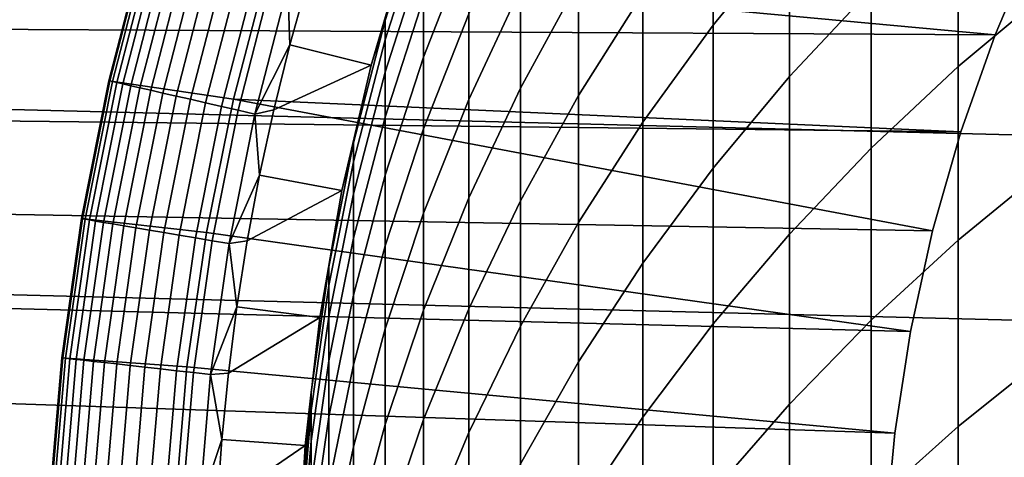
# Model space of a CAD drawing. Header units: metres. Extents: x -22 to 95, y -240 to 22.
# Tile 61 of 180: x -15.16 to -9.27, y 1.08 to 3.7. Entities that reach past the tile are written whole.
import ezdxf

# ---------------------------------------------------------------- set-up
doc = ezdxf.new("R2010")
doc.units = ezdxf.units.M
doc.layers.add('solid_10_151_013_XXX', color=7, linetype='CONTINUOUS')

msp = doc.modelspace()

# ---------------------------------------------------------------- linework, layer by layer
at = {"layer": 'solid_10_151_013_XXX'}
for points in [[(-21.297699, 5.514322), (21.54973, 4.428241), (21.746239, 3.33181), (-21.54973, 4.428241)], [(-11.010072, 3.670819, 262.700378), (-10.554725, 4.228424, 262.935242), (-10.554725, 5.01578, 260.956573), (-11.010072, 4.449257, 260.744141)], [(-9.545941, 3.422468, 267.310242), (-8.995679, 3.884293, 267.549744), (-8.995679, 4.855851, 265.581116), (-9.545941, 4.384847, 265.360229)], [(-13.421304, 4.788645, 136), (-9.084583, 4.179736, 136), (-9.324752, 3.612345, 136), (-13.672745, 4.014786, 136)], [(-10.554725, 3.362826, 264.880951), (-10.066169, 3.886649, 265.126587), (-10.066169, 4.761622, 263.159821), (-10.554725, 4.228424, 262.935242)], [(-12.163079, 3.293031, 258.145569), (-11.815516, 3.931882, 258.356506), (-11.815516, 4.536973, 256.393311), (-12.163079, 3.890222, 256.208008)], [(-11.815516, 3.249022, 260.294037), (-11.430777, 3.85972, 260.523041), (-11.430777, 4.551223, 258.561005), (-11.815516, 3.931882, 258.356506)], [(-12.742425, 3.479694, 251.992294), (-12.472374, 4.173148, 252.132355), (-12.472374, 4.529962, 250.16449), (-12.742425, 3.831475, 250.052185)], [(-21.54973, 4.428241), (21.746239, 3.33181), (21.887098, 2.225952), (-21.746239, 3.33181)], [(-12.742425, 4.419542, 244.169388), (-12.839263, 4.17173, 242.199997), (-13.056482, 3.431947, 242.199997), (-12.972383, 3.698627, 244.140656)], [(-12.972383, 3.582576, 246.08017), (-12.742425, 4.301774, 246.137619), (-12.742425, 4.419542, 244.169388), (-12.972383, 3.698627, 244.140656)], [(-11.430777, 3.090562, 262.455963), (-11.010072, 3.670819, 262.700378), (-11.010072, 4.449257, 260.744141), (-11.430777, 3.85972, 260.523041)], [(-12.472374, 3.225754, 256.017639), (-12.163079, 3.890222, 256.208008), (-12.163079, 4.40971, 254.248184), (-12.472374, 3.738182, 254.084442)], [(-10.066169, 2.933979, 267.056915), (-9.545941, 3.422468, 267.310242), (-9.545941, 4.384847, 265.360229), (-10.066169, 3.886649, 265.126587)], [(-12.972383, 3.38931, 248.013519), (-12.742425, 4.105647, 248.099579), (-12.742425, 4.301774, 246.137619), (-12.972383, 3.582576, 246.08017)], [(-9.324705, 3.612455, 135), (-9.084634, 4.179638, 135), (-20.066904, 4.191575, 135), (-20.168201, 3.673359, 135)], [(-11.010072, 2.815026, 264.624023), (-10.554725, 3.362826, 264.880951), (-10.554725, 4.228424, 262.935242), (-11.010072, 3.670819, 262.700378)], [(-14.623919, 3.337815, 136.199997), (-14.413759, 4.152534, 136.199997), (-14.413714, 4.152683, 135.199997), (-14.6239, 3.337882, 135.199997)], [(-14.618715, 3.336627, 136.303177), (-14.408631, 4.151055, 136.303177), (-14.413759, 4.152534, 136.199997), (-14.623919, 3.337815, 136.199997)], [(-13.879645, 3.227673, 135.199997), (-14.6239, 3.337882, 135.199997), (-14.413714, 4.152683, 135.199997), (-13.672745, 4.014786, 135.199997)], [(-14.602868, 3.333009, 136.406677), (-14.393012, 4.146555, 136.406677), (-14.408631, 4.151055, 136.303177), (-14.618715, 3.336627, 136.303177)], [(-14.576549, 3.327002, 136.507919), (-14.36707, 4.139082, 136.507919), (-14.393012, 4.146555, 136.406677), (-14.602868, 3.333009, 136.406677)], [(-14.540047, 3.318671, 136.605774), (-14.331093, 4.128717, 136.605774), (-14.36707, 4.139082, 136.507919), (-14.576549, 3.327002, 136.507919)], [(-14.493762, 3.308107, 136.699188), (-14.285474, 4.115574, 136.699188), (-14.331093, 4.128717, 136.605774), (-14.540047, 3.318671, 136.605774)], [(-13.056488, 3.431923, 137.199997), (-12.839265, 4.171717, 137.199997), (-13.434777, 3.937847, 137.199997), (-13.541876, 3.552102, 137.199997)], [(-13.056482, 3.431947, 242.199997), (-12.839263, 4.17173, 242.199997), (-12.839265, 4.171717, 137.199997), (-13.056488, 3.431923, 137.199997)], [(-12.742425, 3.050862, 253.91684), (-12.472374, 3.738182, 254.084442), (-12.472374, 4.173148, 252.132355), (-12.742425, 3.479694, 251.992294)], [(-9.324752, 3.612345, 136), (-9.084583, 4.179736, 136), (-9.084634, 4.179638, 135), (-9.324705, 3.612455, 135)], [(-14.438204, 3.295426, 136.787109), (-14.230714, 4.099798, 136.787109), (-14.285474, 4.115574, 136.699188), (-14.493762, 3.308107, 136.699188)], [(-14.373981, 3.280767, 136.868591), (-14.167415, 4.081562, 136.868591), (-14.230714, 4.099798, 136.787109), (-14.438204, 3.295426, 136.787109)], [(-14.3018, 3.264292, 136.942719), (-14.096271, 4.061066, 136.942719), (-14.167415, 4.081562, 136.868591), (-14.373981, 3.280767, 136.868591)], [(-12.972383, 3.119138, 249.937637), (-12.742425, 3.831475, 250.052185), (-12.742425, 4.105647, 248.099579), (-12.972383, 3.38931, 248.013519)], [(-14.222452, 3.246182, 137.008713), (-14.018063, 4.038534, 137.008713), (-14.096271, 4.061066, 136.942719), (-14.3018, 3.264292, 136.942719)], [(-14.136808, 3.226634, 137.065811), (-13.93365, 4.014215, 137.065811), (-14.018063, 4.038534, 137.008713), (-14.222452, 3.246182, 137.008713)], [(-14.04581, 3.205864, 137.113419), (-13.843959, 3.988376, 137.113419), (-13.93365, 4.014215, 137.065811), (-14.136808, 3.226634, 137.065811)], [(-13.672745, 4.014786, 136), (-13.879645, 3.227673, 136), (-13.879645, 3.227673, 135.199997), (-13.672745, 4.014786, 135.199997)], [(-13.672745, 4.014786, 136), (-9.324752, 3.612345, 136), (-9.529372, 3.031667, 136), (-13.879645, 3.227673, 136)], [(-13.950455, 3.1841, 137.150986), (-13.749973, 3.961299, 137.150986), (-13.843959, 3.988376, 137.113419), (-14.04581, 3.205864, 137.113419)], [(-13.851789, 3.161581, 137.178131), (-13.652727, 3.933283, 137.178131), (-13.749973, 3.961299, 137.150986), (-13.950455, 3.1841, 137.150986)], [(-13.750898, 3.138553, 137.194519), (-13.553286, 3.904634, 137.194519), (-13.652727, 3.933283, 137.178131), (-13.851789, 3.161581, 137.178131)], [(-13.750898, 3.138553, 137.194519), (-13.541876, 3.552102, 137.199997), (-13.553286, 3.904634, 137.194519)], [(-13.553286, 3.904634, 137.194519), (-13.541876, 3.552102, 137.199997), (-13.434777, 3.937847, 137.199997)], [(-12.472374, 2.63668, 257.928864), (-12.163079, 3.293031, 258.145569), (-12.163079, 3.890222, 256.208008), (-12.472374, 3.225754, 256.017639)], [(-12.163079, 2.619086, 260.0578), (-11.815516, 3.249022, 260.294037), (-11.815516, 3.931882, 258.356506), (-12.163079, 3.293031, 258.145569)], [(-10.554725, 2.420364, 266.790588), (-10.066169, 2.933979, 267.056915), (-10.066169, 3.886649, 265.126587), (-10.554725, 3.362826, 264.880951)], [(-12.972383, 2.772488, 251.849442), (-12.742425, 3.479694, 251.992294), (-12.742425, 3.831475, 250.052185), (-12.972383, 3.119138, 249.937637)], [(-11.815516, 2.489478, 262.202789), (-11.430777, 3.090562, 262.455963), (-11.430777, 3.85972, 260.523041), (-11.815516, 3.249022, 260.294037)], [(-9.545941, 2.383129, 269.220337), (-8.995679, 2.835042, 269.478058), (-8.995679, 3.884293, 267.549744), (-9.545941, 3.422468, 267.310242)], [(-12.742425, 2.54566, 255.822769), (-12.472374, 3.225754, 256.017639), (-12.472374, 3.738182, 254.084442), (-12.742425, 3.050862, 253.91684)], [(-9.529406, 3.031566, 135), (-9.324705, 3.612455, 135), (-20.168201, 3.673359, 135), (-20.2561, 3.152825, 135)], [(-12.972383, 3.698627, 244.140656), (-13.056482, 3.431947, 242.199997), (-13.231114, 2.680971, 242.199997), (-13.161527, 2.965961, 244.111465)], [(-13.161527, 2.851656, 246.021805), (-12.972383, 3.582576, 246.08017), (-12.972383, 3.698627, 244.140656), (-13.161527, 2.965961, 244.111465)], [(-11.430777, 2.244972, 264.356689), (-11.010072, 2.815026, 264.624023), (-11.010072, 3.670819, 262.700378), (-11.430777, 3.090562, 262.455963)], [(-9.529372, 3.031667, 136), (-9.324752, 3.612345, 136), (-9.324705, 3.612455, 135), (-9.529406, 3.031566, 135)], [(-13.750898, 3.138553, 137.194519), (-13.637868, 3.163625, 137.199997), (-13.541876, 3.552102, 137.199997)], [(-13.056488, 3.431923, 137.199997), (-13.541876, 3.552102, 137.199997), (-13.637868, 3.163625, 137.199997)], [(-13.161527, 2.661299, 247.926056), (-12.972383, 3.38931, 248.013519), (-12.972383, 3.582576, 246.08017), (-13.161527, 2.851656, 246.021805)], [(-12.972383, 2.349912, 253.745926), (-12.742425, 3.050862, 253.91684), (-12.742425, 3.479694, 251.992294), (-12.972383, 2.772488, 251.849442)], [(-13.231117, 2.680956, 137.199997), (-13.056488, 3.431923, 137.199997), (-13.637868, 3.163625, 137.199997), (-13.722733, 2.772423, 137.199997)], [(-13.231114, 2.680971, 242.199997), (-13.056482, 3.431947, 242.199997), (-13.056488, 3.431923, 137.199997), (-13.231117, 2.680956, 137.199997)], [(-10.066169, 1.905126, 268.947754), (-9.545941, 2.383129, 269.220337), (-9.545941, 3.422468, 267.310242), (-10.066169, 2.933979, 267.056915)], [(-13.161527, 2.395191, 249.821228), (-12.972383, 3.119138, 249.937637), (-12.972383, 3.38931, 248.013519), (-13.161527, 2.661299, 247.926056)], [(-11.010072, 1.883239, 266.512054), (-10.554725, 2.420364, 266.790588), (-10.554725, 3.362826, 264.880951), (-11.010072, 2.815026, 264.624023)], [(-21.746239, 3.33181), (21.887098, 2.225952), (21.971785, 1.1139), (-21.887098, 2.225952)], [(-14.788065, 2.512594, 136.199997), (-14.623919, 3.337815, 136.199997), (-14.6239, 3.337882, 135.199997), (-14.78809, 2.512457, 135.199997)], [(-14.041317, 2.429808, 135.199997), (-14.78809, 2.512457, 135.199997), (-14.6239, 3.337882, 135.199997), (-13.879645, 3.227673, 135.199997)], [(-14.782804, 2.511699, 136.303177), (-14.618715, 3.336627, 136.303177), (-14.623919, 3.337815, 136.199997), (-14.788065, 2.512594, 136.199997)], [(-14.766778, 2.508976, 136.406677), (-14.602868, 3.333009, 136.406677), (-14.618715, 3.336627, 136.303177), (-14.782804, 2.511699, 136.303177)], [(-14.740164, 2.504455, 136.507919), (-14.576549, 3.327002, 136.507919), (-14.602868, 3.333009, 136.406677), (-14.766778, 2.508976, 136.406677)], [(-14.703252, 2.498183, 136.605774), (-14.540047, 3.318671, 136.605774), (-14.576549, 3.327002, 136.507919), (-14.740164, 2.504455, 136.507919)], [(-14.656447, 2.490231, 136.699188), (-14.493762, 3.308107, 136.699188), (-14.540047, 3.318671, 136.605774), (-14.703252, 2.498183, 136.605774)], [(-14.600266, 2.480685, 136.787109), (-14.438204, 3.295426, 136.787109), (-14.493762, 3.308107, 136.699188), (-14.656447, 2.490231, 136.699188)], [(-14.535322, 2.469651, 136.868591), (-14.373981, 3.280767, 136.868591), (-14.438204, 3.295426, 136.787109), (-14.600266, 2.480685, 136.787109)], [(-14.462331, 2.457249, 136.942719), (-14.3018, 3.264292, 136.942719), (-14.373981, 3.280767, 136.868591), (-14.535322, 2.469651, 136.868591)], [(-14.382092, 2.443616, 137.008713), (-14.222452, 3.246182, 137.008713), (-14.3018, 3.264292, 136.942719), (-14.462331, 2.457249, 136.942719)], [(-14.295487, 2.428901, 137.065811), (-14.136808, 3.226634, 137.065811), (-14.222452, 3.246182, 137.008713), (-14.382092, 2.443616, 137.008713)], [(-12.472374, 1.971895, 259.815094), (-12.163079, 2.619086, 260.0578), (-12.163079, 3.293031, 258.145569), (-12.472374, 2.63668, 257.928864)], [(-12.163079, 1.869459, 261.94162), (-11.815516, 2.489478, 262.202789), (-11.815516, 3.249022, 260.294037), (-12.163079, 2.619086, 260.0578)], [(-14.203467, 2.413266, 137.113419), (-14.04581, 3.205864, 137.113419), (-14.136808, 3.226634, 137.065811), (-14.295487, 2.428901, 137.065811)], [(-14.107041, 2.396883, 137.150986), (-13.950455, 3.1841, 137.150986), (-14.04581, 3.205864, 137.113419), (-14.203467, 2.413266, 137.113419)], [(-14.007269, 2.379931, 137.178131), (-13.851789, 3.161581, 137.178131), (-13.950455, 3.1841, 137.150986), (-14.107041, 2.396883, 137.150986)], [(-13.879645, 3.227673, 136), (-14.041317, 2.429808, 136), (-14.041317, 2.429808, 135.199997), (-13.879645, 3.227673, 135.199997)], [(-13.879645, 3.227673, 136), (-9.697953, 2.439192, 136), (-9.829755, 1.837378, 136), (-14.041317, 2.429808, 136)], [(-13.879645, 3.227673, 136), (-9.529372, 3.031667, 136), (-9.697953, 2.439192, 136)], [(-12.742425, 1.964893, 257.707031), (-12.472374, 2.63668, 257.928864), (-12.472374, 3.225754, 256.017639), (-12.742425, 2.54566, 255.822769)], [(-9.697959, 2.439176, 135), (-9.529406, 3.031566, 135), (-20.2561, 3.152825, 135), (-20.330597, 2.629925, 135)], [(-13.905246, 2.362596, 137.194519), (-13.750898, 3.138553, 137.194519), (-13.851789, 3.161581, 137.178131), (-14.007269, 2.379931, 137.178131)], [(-13.905246, 2.362596, 137.194519), (-13.722733, 2.772423, 137.199997), (-13.750898, 3.138553, 137.194519)], [(-13.750898, 3.138553, 137.194519), (-13.722733, 2.772423, 137.199997), (-13.637868, 3.163625, 137.199997)], [(-13.161527, 2.053756, 251.704269), (-12.972383, 2.772488, 251.849442), (-12.972383, 3.119138, 249.937637), (-13.161527, 2.395191, 249.821228)], [(-11.815516, 1.654457, 264.079742), (-11.430777, 2.244972, 264.356689), (-11.430777, 3.090562, 262.455963), (-11.815516, 2.489478, 262.202789)], [(-12.972383, 1.85208, 255.624039), (-12.742425, 2.54566, 255.822769), (-12.742425, 3.050862, 253.91684), (-12.972383, 2.349912, 253.745926)], [(-9.697953, 2.439192, 136), (-9.529372, 3.031667, 136), (-9.529406, 3.031566, 135), (-9.697959, 2.439176, 135)], [(-13.161527, 2.965961, 244.111465), (-13.231114, 2.680971, 242.199997), (-13.36259, 1.92125, 242.199997), (-13.309258, 2.223852, 244.081894)], [(-13.309258, 2.111315, 245.962662), (-13.161527, 2.851656, 246.021805), (-13.161527, 2.965961, 244.111465), (-13.309258, 2.223852, 244.081894)], [(-10.554725, 1.402535, 268.661163), (-10.066169, 1.905126, 268.947754), (-10.066169, 2.933979, 267.056915), (-10.554725, 2.420364, 266.790588)], [(-13.309258, 1.923903, 247.837463), (-13.161527, 2.661299, 247.926056), (-13.161527, 2.851656, 246.021805), (-13.309258, 2.111315, 245.962662)], [(-9.545941, 1.268483, 271.087494), (-8.995679, 1.709765, 271.363007), (-8.995679, 2.835042, 269.478058), (-9.545941, 2.383129, 269.220337)], [(-13.905246, 2.362596, 137.194519), (-13.796338, 2.379306, 137.199997), (-13.722733, 2.772423, 137.199997)], [(-13.231117, 2.680956, 137.199997), (-13.722733, 2.772423, 137.199997), (-13.796338, 2.379306, 137.199997)], [(-13.161527, 1.637538, 253.57222), (-12.972383, 2.349912, 253.745926), (-12.972383, 2.772488, 251.849442), (-13.161527, 2.053756, 251.704269)], [(-11.430777, 1.324293, 266.222198), (-11.010072, 1.883239, 266.512054), (-11.010072, 2.815026, 264.624023), (-11.430777, 2.244972, 264.356689)], [(-13.362587, 1.921268, 137.199997), (-13.231117, 2.680956, 137.199997), (-13.796338, 2.379306, 137.199997), (-13.858644, 1.984355, 137.199997)], [(-13.36259, 1.92125, 242.199997), (-13.231114, 2.680971, 242.199997), (-13.231117, 2.680956, 137.199997), (-13.362587, 1.921268, 137.199997)], [(-13.309258, 1.661912, 249.703308), (-13.161527, 2.395191, 249.821228), (-13.161527, 2.661299, 247.926056), (-13.309258, 1.923903, 247.837463)], [(-9.829724, 1.837529, 135), (-9.697959, 2.439176, 135), (-20.330597, 2.629925, 135), (-20.391584, 2.105544, 135)], [(-12.742425, 1.309483, 259.566681), (-12.472374, 1.971895, 259.815094), (-12.472374, 2.63668, 257.928864), (-12.742425, 1.964893, 257.707031)], [(-12.472374, 1.232455, 261.673309), (-12.163079, 1.869459, 261.94162), (-12.163079, 2.619086, 260.0578), (-12.472374, 1.971895, 259.815094)], [(-12.972383, 1.279785, 257.480835), (-12.742425, 1.964893, 257.707031), (-12.742425, 2.54566, 255.822769), (-12.972383, 1.85208, 255.624039)], [(-14.905684, 1.679468, 136.199997), (-14.788065, 2.512594, 136.199997), (-14.78809, 2.512457, 135.199997), (-14.905656, 1.679693, 135.199997)], [(-14.90038, 1.67887, 136.303177), (-14.782804, 2.511699, 136.303177), (-14.788065, 2.512594, 136.199997), (-14.905684, 1.679468, 136.199997)], [(-14.157088, 1.624595, 135.199997), (-14.905656, 1.679693, 135.199997), (-14.78809, 2.512457, 135.199997), (-14.041317, 2.429808, 135.199997)], [(-14.884227, 1.67705, 136.406677), (-14.766778, 2.508976, 136.406677), (-14.782804, 2.511699, 136.303177), (-14.90038, 1.67887, 136.303177)], [(-14.857401, 1.674027, 136.507919), (-14.740164, 2.504455, 136.507919), (-14.766778, 2.508976, 136.406677), (-14.884227, 1.67705, 136.406677)], [(-14.820195, 1.669835, 136.605774), (-14.703252, 2.498183, 136.605774), (-14.740164, 2.504455, 136.507919), (-14.857401, 1.674027, 136.507919)], [(-14.773019, 1.664519, 136.699188), (-14.656447, 2.490231, 136.699188), (-14.703252, 2.498183, 136.605774), (-14.820195, 1.669835, 136.605774)], [(-14.71639, 1.658139, 136.787109), (-14.600266, 2.480685, 136.787109), (-14.656447, 2.490231, 136.699188), (-14.773019, 1.664519, 136.699188)], [(-14.65093, 1.650763, 136.868591), (-14.535322, 2.469651, 136.868591), (-14.600266, 2.480685, 136.787109), (-14.71639, 1.658139, 136.787109)], [(-12.163079, 1.04534, 263.794098), (-11.815516, 1.654457, 264.079742), (-11.815516, 2.489478, 262.202789), (-12.163079, 1.869459, 261.94162)], [(-14.577358, 1.642474, 136.942719), (-14.462331, 2.457249, 136.942719), (-14.535322, 2.469651, 136.868591), (-14.65093, 1.650763, 136.868591)], [(-14.496481, 1.633361, 137.008713), (-14.382092, 2.443616, 137.008713), (-14.462331, 2.457249, 136.942719), (-14.577358, 1.642474, 136.942719)], [(-14.409187, 1.623526, 137.065811), (-14.295487, 2.428901, 137.065811), (-14.382092, 2.443616, 137.008713), (-14.496481, 1.633361, 137.008713)], [(-14.316435, 1.613075, 137.113419), (-14.203467, 2.413266, 137.113419), (-14.295487, 2.428901, 137.065811), (-14.409187, 1.623526, 137.065811)], [(-14.041317, 2.429808, 136), (-14.157088, 1.624595, 136), (-14.157088, 1.624595, 135.199997), (-14.041317, 2.429808, 135.199997)], [(-14.041317, 2.429808, 136), (-9.829755, 1.837378, 136), (-9.924178, 1.229087, 136), (-14.157088, 1.624595, 136)], [(-11.010072, 0.876938, 268.36142), (-10.554725, 1.402535, 268.661163), (-10.554725, 2.420364, 266.790588), (-11.010072, 1.883239, 266.512054)], [(-9.829755, 1.837378, 136), (-9.697953, 2.439192, 136), (-9.697959, 2.439176, 135), (-9.829724, 1.837529, 135)], [(-14.219243, 1.602124, 137.150986), (-14.107041, 2.396883, 137.150986), (-14.203467, 2.413266, 137.113419), (-14.316435, 1.613075, 137.113419)], [(-14.118677, 1.590793, 137.178131), (-14.007269, 2.379931, 137.178131), (-14.107041, 2.396883, 137.150986), (-14.219243, 1.602124, 137.150986)], [(-14.015842, 1.579206, 137.194519), (-13.905246, 2.362596, 137.194519), (-14.007269, 2.379931, 137.178131), (-14.118677, 1.590793, 137.178131)], [(-14.015842, 1.579206, 137.194519), (-13.858644, 1.984355, 137.199997), (-13.905246, 2.362596, 137.194519)], [(-13.905246, 2.362596, 137.194519), (-13.858644, 1.984355, 137.199997), (-13.796338, 2.379306, 137.199997)], [(-13.309258, 1.32576, 251.55722), (-13.161527, 2.053756, 251.704269), (-13.161527, 2.395191, 249.821228), (-13.309258, 1.661912, 249.703308)], [(-10.066169, 0.801724, 270.796082), (-9.545941, 1.268483, 271.087494), (-9.545941, 2.383129, 269.220337), (-10.066169, 1.905126, 268.947754)], [(-13.161527, 1.147196, 255.422089), (-12.972383, 1.85208, 255.624039), (-12.972383, 2.349912, 253.745926), (-13.161527, 1.637538, 253.57222)], [(-11.815516, 0.745286, 265.921936), (-11.430777, 1.324293, 266.222198), (-11.430777, 2.244972, 264.356689), (-11.815516, 1.654457, 264.079742)], [(-21.887098, 2.225952), (21.971785, 1.1139), (22, 0), (-21.971785, 1.1139)], [(-13.309258, 2.223852, 244.081894), (-13.36259, 1.92125, 242.199997), (-13.450479, 1.155263, 242.199997), (-13.415114, 1.474633, 244.052032)], [(-13.415114, 1.363882, 245.902969), (-13.309258, 2.111315, 245.962662), (-13.309258, 2.223852, 244.081894), (-13.415114, 1.474633, 244.052032)], [(-9.924201, 1.228909, 135), (-9.829724, 1.837529, 135), (-20.391584, 2.105544, 135), (-20.43903, 1.579766, 135)], [(-13.415114, 1.179443, 247.748032), (-13.309258, 1.923903, 247.837463), (-13.309258, 2.111315, 245.962662), (-13.415114, 1.363882, 245.902969)], [(-13.309258, 0.915981, 253.396271), (-13.161527, 1.637538, 253.57222), (-13.161527, 2.053756, 251.704269), (-13.309258, 1.32576, 251.55722)], [(-14.015842, 1.579206, 137.194519), (-13.909614, 1.588308, 137.199997), (-13.858644, 1.984355, 137.199997)], [(-13.362587, 1.921268, 137.199997), (-13.858644, 1.984355, 137.199997), (-13.909614, 1.588308, 137.199997)], [(-12.972383, 0.633936, 259.313324), (-12.742425, 1.309483, 259.566681), (-12.742425, 1.964893, 257.707031), (-12.972383, 1.279785, 257.480835)], [(-12.742425, 0.580471, 261.398712), (-12.472374, 1.232455, 261.673309), (-12.472374, 1.971895, 259.815094), (-12.742425, 1.309483, 259.566681)], [(-13.450475, 1.155287, 137.199997), (-13.362587, 1.921268, 137.199997), (-13.909614, 1.588308, 137.199997), (-13.949208, 1.191333, 137.199997)], [(-13.450479, 1.155263, 242.199997), (-13.36259, 1.92125, 242.199997), (-13.362587, 1.921268, 137.199997), (-13.450475, 1.155287, 137.199997)], [(-13.415114, 0.921609, 249.584259), (-13.309258, 1.661912, 249.703308), (-13.309258, 1.923903, 247.837463), (-13.415114, 1.179443, 247.748032)], [(-10.554725, 0.310956, 270.489655), (-10.066169, 0.801724, 270.796082), (-10.066169, 1.905126, 268.947754), (-10.554725, 1.402535, 268.661163)], [(-13.161527, 0.583511, 257.250946), (-12.972383, 1.279785, 257.480835), (-12.972383, 1.85208, 255.624039), (-13.161527, 1.147196, 255.422089)], [(-12.472374, 0.419537, 263.50061), (-12.163079, 1.04534, 263.794098), (-12.163079, 1.869459, 261.94162), (-12.472374, 1.232455, 261.673309)], [(-11.430777, 0.32999, 268.04953), (-11.010072, 0.876938, 268.36142), (-11.010072, 1.883239, 266.512054), (-11.430777, 1.324293, 266.222198)], [(-9.924178, 1.229087, 136), (-9.829755, 1.837378, 136), (-9.829724, 1.837529, 135), (-9.924201, 1.228909, 135)], [(-9.545941, 0.080301, 272.908722), (-8.995679, 0.510251, 273.201599), (-8.995679, 1.709765, 271.363007), (-9.545941, 1.268483, 271.087494)], [(-14.976402, 0.841057, 136.199997), (-14.905684, 1.679468, 136.199997), (-14.905656, 1.679693, 135.199997), (-14.976408, 0.84096, 135.199997)], [(-14.226765, 0.813432, 135.199997), (-14.976408, 0.84096, 135.199997), (-14.905656, 1.679693, 135.199997), (-14.157088, 1.624595, 135.199997)], [(-14.971074, 0.840757, 136.303177), (-14.90038, 1.67887, 136.303177), (-14.905684, 1.679468, 136.199997), (-14.976402, 0.841057, 136.199997)], [(-14.954844, 0.839846, 136.406677), (-14.884227, 1.67705, 136.406677), (-14.90038, 1.67887, 136.303177), (-14.971074, 0.840757, 136.303177)], [(-14.927891, 0.838332, 136.507919), (-14.857401, 1.674027, 136.507919), (-14.884227, 1.67705, 136.406677), (-14.954844, 0.839846, 136.406677)], [(-14.890509, 0.836233, 136.605774), (-14.820195, 1.669835, 136.605774), (-14.857401, 1.674027, 136.507919), (-14.927891, 0.838332, 136.507919)], [(-14.843108, 0.833571, 136.699188), (-14.773019, 1.664519, 136.699188), (-14.820195, 1.669835, 136.605774), (-14.890509, 0.836233, 136.605774)], [(-14.786211, 0.830376, 136.787109), (-14.71639, 1.658139, 136.787109), (-14.773019, 1.664519, 136.699188), (-14.843108, 0.833571, 136.699188)], [(-14.720441, 0.826682, 136.868591), (-14.65093, 1.650763, 136.868591), (-14.71639, 1.658139, 136.787109), (-14.786211, 0.830376, 136.787109)], [(-14.64652, 0.822531, 136.942719), (-14.577358, 1.642474, 136.942719), (-14.65093, 1.650763, 136.868591), (-14.720441, 0.826682, 136.868591)], [(-13.415114, 0.59079, 251.408768), (-13.309258, 1.32576, 251.55722), (-13.309258, 1.661912, 249.703308), (-13.415114, 0.921609, 249.584259)], [(-12.163079, 0.148039, 265.612244), (-11.815516, 0.745286, 265.921936), (-11.815516, 1.654457, 264.079742), (-12.163079, 1.04534, 263.794098)], [(-14.565259, 0.817967, 137.008713), (-14.496481, 1.633361, 137.008713), (-14.577358, 1.642474, 136.942719), (-14.64652, 0.822531, 136.942719)], [(-14.477551, 0.813042, 137.065811), (-14.409187, 1.623526, 137.065811), (-14.496481, 1.633361, 137.008713), (-14.565259, 0.817967, 137.008713)], [(-14.384358, 0.807808, 137.113419), (-14.316435, 1.613075, 137.113419), (-14.409187, 1.623526, 137.065811), (-14.477551, 0.813042, 137.065811)], [(-14.286705, 0.802324, 137.150986), (-14.219243, 1.602124, 137.150986), (-14.316435, 1.613075, 137.113419), (-14.384358, 0.807808, 137.113419)], [(-14.185662, 0.79665, 137.178131), (-14.118677, 1.590793, 137.178131), (-14.219243, 1.602124, 137.150986), (-14.286705, 0.802324, 137.150986)], [(-14.157088, 1.624595, 136), (-14.226765, 0.813432, 136), (-14.226765, 0.813432, 135.199997), (-14.157088, 1.624595, 135.199997)], [(-14.157088, 1.624595, 136), (-9.924178, 1.229087, 136), (-9.981039, 0.615523, 136), (-14.226765, 0.813432, 136)], [(-14.082339, 0.790847, 137.194519), (-14.015842, 1.579206, 137.194519), (-14.118677, 1.590793, 137.178131), (-14.185662, 0.79665, 137.178131)], [(-13.309258, 0.433226, 255.217514), (-13.161527, 1.147196, 255.422089), (-13.161527, 1.637538, 253.57222), (-13.309258, 0.915981, 253.396271)], [(-9.981032, 0.615626, 135), (-9.924201, 1.228909, 135), (-20.43903, 1.579766, 135), (-20.472921, 1.053369, 135)], [(-14.082339, 0.790847, 137.194519), (-13.949208, 1.191333, 137.199997), (-14.015842, 1.579206, 137.194519)], [(-14.015842, 1.579206, 137.194519), (-13.949208, 1.191333, 137.199997), (-13.909614, 1.588308, 137.199997)], [(-13.415114, 1.474633, 244.052032), (-13.450479, 1.155263, 242.199997), (-13.494494, 0.385507, 242.199997), (-13.478762, 0.720662, 244.021988)], [(-13.478762, 0.611707, 245.842896), (-13.415114, 1.363882, 245.902969), (-13.415114, 1.474633, 244.052032), (-13.478762, 0.720662, 244.021988)], [(-13.478762, 0.430261, 247.65802), (-13.415114, 1.179443, 247.748032), (-13.415114, 1.363882, 245.902969), (-13.478762, 0.611707, 245.842896)], [(-11.010072, -0.202276, 270.16922), (-10.554725, 0.310956, 270.489655), (-10.554725, 1.402535, 268.661163), (-11.010072, 0.876938, 268.36142)], [(-13.415114, 0.187512, 253.218628), (-13.309258, 0.915981, 253.396271), (-13.309258, 1.32576, 251.55722), (-13.415114, 0.59079, 251.408768)], [(-12.972383, -0.084441, 261.118652), (-12.742425, 0.580471, 261.398712), (-12.742425, 1.309483, 259.566681), (-12.972383, 0.633936, 259.313324)], [(-11.815516, -0.236589, 267.72644), (-11.430777, 0.32999, 268.04953), (-11.430777, 1.324293, 266.222198), (-11.815516, 0.745286, 265.921936)], [(-13.161527, -0.052622, 259.055878), (-12.972383, 0.633936, 259.313324), (-12.972383, 1.279785, 257.480835), (-13.161527, 0.583511, 257.250946)], [(-10.066169, -0.374472, 272.598938), (-9.545941, 0.080301, 272.908722), (-9.545941, 1.268483, 271.087494), (-10.066169, 0.801724, 270.796082)], [(-14.082339, 0.790847, 137.194519), (-13.977466, 0.79407, 137.199997), (-13.949208, 1.191333, 137.199997)], [(-13.450475, 1.155287, 137.199997), (-13.949208, 1.191333, 137.199997), (-13.977466, 0.79407, 137.199997)], [(-13.478762, 0.17661, 249.464462), (-13.415114, 0.921609, 249.584259), (-13.415114, 1.179443, 247.748032), (-13.478762, 0.430261, 247.65802)], [(-12.742425, -0.220983, 263.200226), (-12.472374, 0.419537, 263.50061), (-12.472374, 1.232455, 261.673309), (-12.742425, 0.580471, 261.398712)], [(-9.981039, 0.615523, 136), (-9.924178, 1.229087, 136), (-9.924201, 1.228909, 135), (-9.981032, 0.615626, 135)], [(-13.494493, 0.385517, 137.199997), (-13.450475, 1.155287, 137.199997), (-13.977466, 0.79407, 137.199997), (-13.994398, 0.397029, 137.199997)], [(-13.494494, 0.385507, 242.199997), (-13.450479, 1.155263, 242.199997), (-13.450475, 1.155287, 137.199997), (-13.494493, 0.385517, 137.199997)], [(-13.309258, -0.121738, 257.018066), (-13.161527, 0.583511, 257.250946), (-13.161527, 1.147196, 255.422089), (-13.309258, 0.433226, 255.217514)], [(21.971785, -1.1139), (-22, 0), (-21.971785, 1.1139), (22, 0)]]:
    msp.add_3dface(points, dxfattribs=at)

doc.saveas('drawing.dxf')
